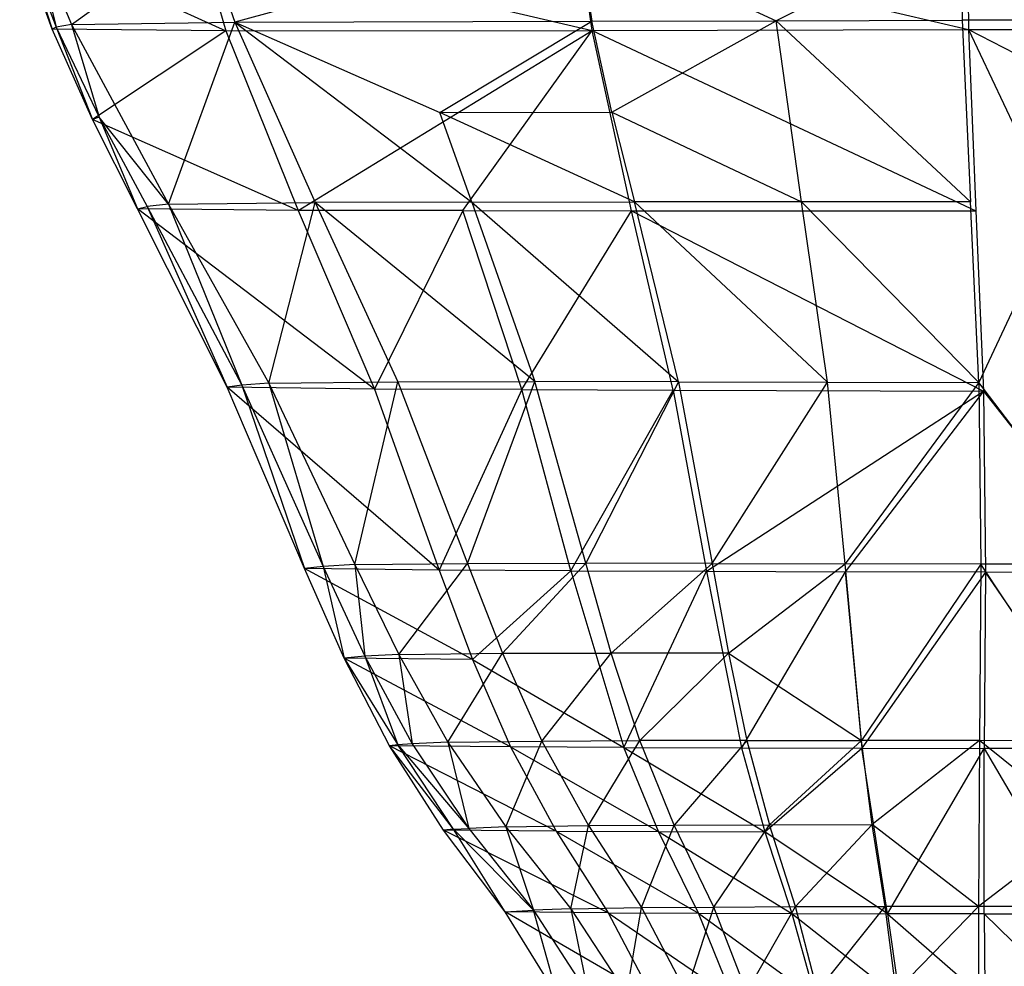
# Model space of a CAD drawing. Extents: x 3 to 49, y 3 to 103.
# Tile 99 of 101: x 24.48 to 26.08, y 98.4 to 99.94. Entities that reach past the tile are written whole.
import ezdxf

# ---------------------------------------------------------------- set-up
doc = ezdxf.new("R2010")
doc.units = 0
doc.header["$LTSCALE"] = 2.54
doc.layers.get('0').update_dxf_attribs({"linetype": 'CONTINUOUS'})

# ---------------------------------------------------------------- blocks, each defined once
blk = doc.blocks.new('HOTEL-MOOD-11782-11790_STL')
at = {"color": 0}
for p, q in [((24.4813, 100.0767, 0.8183), (24.5314, 99.9241, 1.1139)), ((24.4813, 100.0767, 0.8183), (24.5314, 99.9241, 1.1139)), ((24.4813, 100.0767, 0.8183), (24.5379, 99.9275, 0.8143)), ((24.4813, 100.0767, 0.8183), (24.5379, 99.9275, 0.8143)), ((24.5002, 100.0815, 0.4348), (24.5379, 99.9275, 0.8143)), ((24.5002, 100.0815, 0.4348), (24.5379, 99.9275, 0.8143)), ((24.5002, 100.0815, 0.4348), (24.5628, 99.932, 0.4475)), ((24.5002, 100.0815, 0.4348), (24.5628, 99.932, 0.4475)), ((24.5628, 99.932, 0.4475), (24.7765, 100.0853, 0.1614)), ((24.5628, 99.932, 0.4475), (24.7765, 100.0853, 0.1614)), ((24.7765, 100.0853, 0.1614), (24.8276, 99.9356, 0.1843)), ((24.7765, 100.0853, 0.1614), (24.8276, 99.9356, 0.1843)), ((25.3823, 100.0872, 0.1237), (24.8276, 99.9356, 0.1843)), ((25.3823, 100.0872, 0.1237), (24.8276, 99.9356, 0.1843)), ((25.3823, 100.0872, 0.1237), (25.4071, 99.9372, 0.1367)), ((25.3823, 100.0872, 0.1237), (25.4071, 99.9372, 0.1367)), ((25.3823, 100.0872, 0.1237), (25.7061, 99.938, 0.1225)), ((25.3823, 100.0872, 0.1237), (25.7061, 99.938, 0.1225)), ((26.0059, 100.0891, 0.1057), (25.7061, 99.938, 0.1225)), ((26.0059, 100.0891, 0.1057), (25.7061, 99.938, 0.1225)), ((26.0059, 100.0891, 0.1057), (26.0078, 99.9387, 0.1155)), ((26.0059, 100.0891, 0.1057), (26.0078, 99.9387, 0.1155)), ((24.5314, 99.9241, 1.1139), (24.4787, 100.0733, 1.1246)), ((24.4787, 100.0733, 1.1246), (24.8134, 99.9216, 1.3576)), ((24.4787, 100.0733, 1.1246), (24.8134, 99.9216, 1.3576)), ((24.5314, 99.9241, 1.1139), (24.4787, 100.0733, 1.1246)), ((24.7696, 100.0708, 1.3815), (25.4077, 99.9223, 1.3732)), ((24.7696, 100.0708, 1.3815), (25.4077, 99.9223, 1.3732)), ((24.7696, 100.0708, 1.3815), (24.8134, 99.9216, 1.3576)), ((24.7696, 100.0708, 1.3815), (24.8134, 99.9216, 1.3576)), ((25.4077, 99.9223, 1.3732), (25.3863, 100.072, 1.3912)), ((25.3863, 100.072, 1.3912), (26.0178, 99.9235, 1.3747)), ((25.3863, 100.072, 1.3912), (26.0178, 99.9235, 1.3747)), ((25.4077, 99.9223, 1.3732), (25.3863, 100.072, 1.3912)), ((26.017, 100.0736, 1.3902), (26.0178, 99.9235, 1.3747)), ((26.017, 100.0736, 1.3902), (26.0178, 99.9235, 1.3747)), ((24.5628, 99.932, 0.4475), (24.8276, 99.9356, 0.1843)), ((24.5628, 99.932, 0.4475), (24.8276, 99.9356, 0.1843)), ((24.7202, 99.6404, 0.4727), (24.8276, 99.9356, 0.1843)), ((24.7202, 99.6404, 0.4727), (24.8276, 99.9356, 0.1843)), ((24.8276, 99.9356, 0.1843), (25.4071, 99.9372, 0.1367)), ((24.8276, 99.9356, 0.1843), (25.4071, 99.9372, 0.1367)), ((24.8276, 99.9356, 0.1843), (24.9579, 99.6432, 0.2298)), ((24.8276, 99.9356, 0.1843), (24.9579, 99.6432, 0.2298)), ((24.8276, 99.9356, 0.1843), (25.2125, 99.6435, 0.1923)), ((24.8276, 99.9356, 0.1843), (25.2125, 99.6435, 0.1923)), ((24.8276, 99.9356, 0.1843), (25.1605, 99.7892, 0.1751)), ((24.8276, 99.9356, 0.1843), (25.1605, 99.7892, 0.1751)), ((25.1605, 99.7892, 0.1751), (25.4071, 99.9372, 0.1367)), ((25.1605, 99.7892, 0.1751), (25.4071, 99.9372, 0.1367)), ((25.4071, 99.9372, 0.1367), (25.7061, 99.938, 0.1225)), ((25.4071, 99.9372, 0.1367), (25.7061, 99.938, 0.1225)), ((25.4396, 99.7898, 0.1498), (25.4071, 99.9372, 0.1367)), ((25.4396, 99.7898, 0.1498), (25.4071, 99.9372, 0.1367)), ((25.4396, 99.7898, 0.1498), (25.7061, 99.938, 0.1225)), ((25.4396, 99.7898, 0.1498), (25.7061, 99.938, 0.1225)), ((25.7061, 99.938, 0.1225), (26.0078, 99.9387, 0.1155)), ((25.7061, 99.938, 0.1225), (26.0078, 99.9387, 0.1155)), ((26.0212, 99.6438, 0.1352), (25.7061, 99.938, 0.1225)), ((25.7471, 99.6439, 0.1436), (25.7061, 99.938, 0.1225)), ((26.0212, 99.6438, 0.1352), (25.7061, 99.938, 0.1225)), ((25.7471, 99.6439, 0.1436), (25.7061, 99.938, 0.1225)), ((26.3096, 99.9393, 0.1151), (26.0078, 99.9387, 0.1155)), ((26.3096, 99.9393, 0.1151), (26.0078, 99.9387, 0.1155)), ((26.0078, 99.9387, 0.1155), (26.0212, 99.6438, 0.1352)), ((26.0078, 99.9387, 0.1155), (26.0212, 99.6438, 0.1352)), ((26.3096, 99.9393, 0.1151), (26.0348, 99.3508, 0.1547)), ((26.3096, 99.9393, 0.1151), (26.0348, 99.3508, 0.1547)), ((24.5379, 99.9275, 0.8143), (24.5314, 99.9241, 1.1139)), ((24.5379, 99.9275, 0.8143), (24.5314, 99.9241, 1.1139)), ((24.597, 99.7777, 1.1031), (24.5314, 99.9241, 1.1139)), ((24.8134, 99.9216, 1.3576), (24.5314, 99.9241, 1.1139)), ((24.597, 99.7777, 1.1031), (24.5314, 99.9241, 1.1139)), ((24.8134, 99.9216, 1.3576), (24.5314, 99.9241, 1.1139)), ((24.5628, 99.932, 0.4475), (24.5379, 99.9275, 0.8143)), ((24.5628, 99.932, 0.4475), (24.5379, 99.9275, 0.8143)), ((24.5379, 99.9275, 0.8143), (24.597, 99.7777, 1.1031)), ((24.5379, 99.9275, 0.8143), (24.597, 99.7777, 1.1031)), ((24.5379, 99.9275, 0.8143), (24.6079, 99.7812, 0.8102)), ((24.5379, 99.9275, 0.8143), (24.6079, 99.7812, 0.8102)), ((24.5628, 99.932, 0.4475), (24.6079, 99.7812, 0.8102)), ((24.5628, 99.932, 0.4475), (24.6079, 99.7812, 0.8102)), ((24.5628, 99.932, 0.4475), (24.7202, 99.6404, 0.4727)), ((24.5628, 99.932, 0.4475), (24.7202, 99.6404, 0.4727)), ((24.8134, 99.9216, 1.3576), (24.597, 99.7777, 1.1031)), ((24.8134, 99.9216, 1.3576), (24.597, 99.7777, 1.1031)), ((24.8134, 99.9216, 1.3576), (25.4077, 99.9223, 1.3732)), ((24.8134, 99.9216, 1.3576), (25.4077, 99.9223, 1.3732)), ((24.8134, 99.9216, 1.3576), (24.9305, 99.6302, 1.3096)), ((24.8134, 99.9216, 1.3576), (24.9305, 99.6302, 1.3096)), ((24.9305, 99.6302, 1.3096), (25.4077, 99.9223, 1.3732)), ((24.9305, 99.6302, 1.3096), (25.4077, 99.9223, 1.3732)), ((25.1977, 99.6299, 1.326), (25.4077, 99.9223, 1.3732)), ((25.1977, 99.6299, 1.326), (25.4077, 99.9223, 1.3732)), ((25.4077, 99.9223, 1.3732), (26.0178, 99.9235, 1.3747)), ((25.4077, 99.9223, 1.3732), (26.0178, 99.9235, 1.3747)), ((25.4713, 99.6296, 1.3372), (25.4077, 99.9223, 1.3732)), ((25.4077, 99.9223, 1.3732), (26.0297, 99.6293, 1.3436)), ((25.4077, 99.9223, 1.3732), (26.0297, 99.6293, 1.3436)), ((25.4713, 99.6296, 1.3372), (25.4077, 99.9223, 1.3732)), ((26.0178, 99.9235, 1.3747), (26.6289, 99.9248, 1.362)), ((26.0178, 99.9235, 1.3747), (26.6289, 99.9248, 1.362)), ((26.0178, 99.9235, 1.3747), (26.5891, 99.6292, 1.3288)), ((26.0178, 99.9235, 1.3747), (26.2957, 99.3363, 1.3078)), ((26.0178, 99.9235, 1.3747), (26.0297, 99.6293, 1.3436)), ((26.0178, 99.9235, 1.3747), (26.5891, 99.6292, 1.3288)), ((26.0178, 99.9235, 1.3747), (26.2957, 99.3363, 1.3078)), ((26.0178, 99.9235, 1.3747), (26.0297, 99.6293, 1.3436)), ((25.1605, 99.7892, 0.1751), (25.4396, 99.7898, 0.1498)), ((25.1605, 99.7892, 0.1751), (25.4396, 99.7898, 0.1498)), ((25.4763, 99.6438, 0.1627), (25.1605, 99.7892, 0.1751)), ((25.2125, 99.6435, 0.1923), (25.1605, 99.7892, 0.1751)), ((25.4763, 99.6438, 0.1627), (25.1605, 99.7892, 0.1751)), ((25.2125, 99.6435, 0.1923), (25.1605, 99.7892, 0.1751)), ((25.4396, 99.7898, 0.1498), (25.4763, 99.6438, 0.1627)), ((25.4396, 99.7898, 0.1498), (25.4763, 99.6438, 0.1627)), ((25.4396, 99.7898, 0.1498), (25.7471, 99.6439, 0.1436)), ((25.4396, 99.7898, 0.1498), (25.7471, 99.6439, 0.1436)), ((24.6079, 99.7812, 0.8102), (24.597, 99.7777, 1.1031)), ((24.6079, 99.7812, 0.8102), (24.597, 99.7777, 1.1031)), ((24.6699, 99.6329, 1.0921), (24.597, 99.7777, 1.1031)), ((24.9305, 99.6302, 1.3096), (24.597, 99.7777, 1.1031)), ((24.6699, 99.6329, 1.0921), (24.597, 99.7777, 1.1031)), ((24.9305, 99.6302, 1.3096), (24.597, 99.7777, 1.1031)), ((24.6079, 99.7812, 0.8102), (24.6699, 99.6329, 1.0921)), ((24.7202, 99.6404, 0.4727), (24.6079, 99.7812, 0.8102)), ((24.6079, 99.7812, 0.8102), (24.6699, 99.6329, 1.0921)), ((24.6079, 99.7812, 0.8102), (24.6853, 99.6364, 0.806)), ((24.6079, 99.7812, 0.8102), (24.6853, 99.6364, 0.806)), ((24.7202, 99.6404, 0.4727), (24.6079, 99.7812, 0.8102)), ((24.6699, 99.6329, 1.0921), (24.6853, 99.6364, 0.806)), ((24.6699, 99.6329, 1.0921), (24.6853, 99.6364, 0.806)), ((24.8155, 99.343, 1.0704), (24.6699, 99.6329, 1.0921)), ((25.0541, 99.3401, 1.2616), (24.6699, 99.6329, 1.0921)), ((24.8155, 99.343, 1.0704), (24.6699, 99.6329, 1.0921)), ((25.0541, 99.3401, 1.2616), (24.6699, 99.6329, 1.0921)), ((24.9305, 99.6302, 1.3096), (24.6699, 99.6329, 1.0921)), ((24.9305, 99.6302, 1.3096), (24.6699, 99.6329, 1.0921)), ((24.7202, 99.6404, 0.4727), (24.6853, 99.6364, 0.806)), ((24.7202, 99.6404, 0.4727), (24.6853, 99.6364, 0.806)), ((24.6853, 99.6364, 0.806), (24.8155, 99.343, 1.0704)), ((24.6853, 99.6364, 0.806), (24.8155, 99.343, 1.0704)), ((24.6853, 99.6364, 0.806), (24.8391, 99.3465, 0.7976)), ((24.6853, 99.6364, 0.806), (24.8391, 99.3465, 0.7976)), ((24.7202, 99.6404, 0.4727), (24.9579, 99.6432, 0.2298)), ((24.7202, 99.6404, 0.4727), (24.9579, 99.6432, 0.2298)), ((24.7202, 99.6404, 0.4727), (24.8391, 99.3465, 0.7976)), ((24.7202, 99.6404, 0.4727), (24.8391, 99.3465, 0.7976)), ((24.7202, 99.6404, 0.4727), (24.8827, 99.3499, 0.4978)), ((24.7202, 99.6404, 0.4727), (24.8827, 99.3499, 0.4978)), ((24.8827, 99.3499, 0.4978), (24.9579, 99.6432, 0.2298)), ((24.8827, 99.3499, 0.4978), (24.9579, 99.6432, 0.2298)), ((25.1977, 99.6299, 1.326), (24.9305, 99.6302, 1.3096)), ((24.9305, 99.6302, 1.3096), (25.0541, 99.3401, 1.2616)), ((25.1977, 99.6299, 1.326), (24.9305, 99.6302, 1.3096)), ((24.9305, 99.6302, 1.3096), (25.0541, 99.3401, 1.2616)), ((25.2125, 99.6435, 0.1923), (24.9579, 99.6432, 0.2298)), ((25.2125, 99.6435, 0.1923), (24.9579, 99.6432, 0.2298)), ((24.9579, 99.6432, 0.2298), (25.0922, 99.3521, 0.2753)), ((25.3145, 99.3522, 0.2266), (24.9579, 99.6432, 0.2298)), ((24.9579, 99.6432, 0.2298), (25.0922, 99.3521, 0.2753)), ((25.3145, 99.3522, 0.2266), (24.9579, 99.6432, 0.2298)), ((25.1977, 99.6299, 1.326), (25.0541, 99.3401, 1.2616)), ((25.1977, 99.6299, 1.326), (25.0541, 99.3401, 1.2616)), ((25.2933, 99.3393, 1.2848), (25.1977, 99.6299, 1.326)), ((25.1977, 99.6299, 1.326), (25.4713, 99.6296, 1.3372)), ((25.1977, 99.6299, 1.326), (25.4713, 99.6296, 1.3372)), ((25.2933, 99.3393, 1.2848), (25.1977, 99.6299, 1.326)), ((25.2125, 99.6435, 0.1923), (25.4763, 99.6438, 0.1627)), ((25.2125, 99.6435, 0.1923), (25.4763, 99.6438, 0.1627)), ((25.2125, 99.6435, 0.1923), (25.3145, 99.3522, 0.2266)), ((25.2125, 99.6435, 0.1923), (25.3145, 99.3522, 0.2266)), ((25.2125, 99.6435, 0.1923), (25.5477, 99.3519, 0.1886)), ((25.2125, 99.6435, 0.1923), (25.5477, 99.3519, 0.1886)), ((25.2933, 99.3393, 1.2848), (25.4713, 99.6296, 1.3372)), ((25.2933, 99.3393, 1.2848), (25.4713, 99.6296, 1.3372)), ((25.5391, 99.3385, 1.3012), (25.4713, 99.6296, 1.3372)), ((25.4713, 99.6296, 1.3372), (26.0297, 99.6293, 1.3436)), ((25.4713, 99.6296, 1.3372), (26.0297, 99.6293, 1.3436)), ((25.4713, 99.6296, 1.3372), (26.0425, 99.3369, 1.3127)), ((25.4713, 99.6296, 1.3372), (26.0425, 99.3369, 1.3127)), ((25.5391, 99.3385, 1.3012), (25.4713, 99.6296, 1.3372)), ((25.7471, 99.6439, 0.1436), (25.4763, 99.6438, 0.1627)), ((25.7471, 99.6439, 0.1436), (25.4763, 99.6438, 0.1627)), ((25.5477, 99.3519, 0.1886), (25.4763, 99.6438, 0.1627)), ((25.4763, 99.6438, 0.1627), (25.7892, 99.3515, 0.1645)), ((25.5477, 99.3519, 0.1886), (25.4763, 99.6438, 0.1627)), ((25.4763, 99.6438, 0.1627), (25.7892, 99.3515, 0.1645)), ((26.0212, 99.6438, 0.1352), (25.7471, 99.6439, 0.1436)), ((26.0348, 99.3508, 0.1547), (25.7471, 99.6439, 0.1436)), ((26.0212, 99.6438, 0.1352), (25.7471, 99.6439, 0.1436)), ((26.0348, 99.3508, 0.1547), (25.7471, 99.6439, 0.1436)), ((25.7892, 99.3515, 0.1645), (25.7471, 99.6439, 0.1436)), ((25.7892, 99.3515, 0.1645), (25.7471, 99.6439, 0.1436)), ((26.0348, 99.3508, 0.1547), (26.0212, 99.6438, 0.1352)), ((26.0348, 99.3508, 0.1547), (26.0212, 99.6438, 0.1352)), ((26.0297, 99.6293, 1.3436), (26.0425, 99.3369, 1.3127)), ((26.0297, 99.6293, 1.3436), (26.0425, 99.3369, 1.3127)), ((24.8391, 99.3465, 0.7976), (24.8155, 99.343, 1.0704)), ((24.8391, 99.3465, 0.7976), (24.8155, 99.343, 1.0704)), ((24.9407, 99.0489, 1.0489), (24.8155, 99.343, 1.0704)), ((25.1595, 99.0463, 1.214), (24.8155, 99.343, 1.0704)), ((24.9407, 99.0489, 1.0489), (24.8155, 99.343, 1.0704)), ((25.1595, 99.0463, 1.214), (24.8155, 99.343, 1.0704)), ((25.0541, 99.3401, 1.2616), (24.8155, 99.343, 1.0704)), ((25.0541, 99.3401, 1.2616), (24.8155, 99.343, 1.0704)), ((24.8827, 99.3499, 0.4978), (24.8391, 99.3465, 0.7976)), ((24.8827, 99.3499, 0.4978), (24.8391, 99.3465, 0.7976)), ((24.8391, 99.3465, 0.7976), (24.9407, 99.0489, 1.0489)), ((24.8391, 99.3465, 0.7976), (24.9407, 99.0489, 1.0489)), ((24.8391, 99.3465, 0.7976), (24.9708, 99.0522, 0.7895)), ((24.8391, 99.3465, 0.7976), (24.9708, 99.0522, 0.7895)), ((24.8827, 99.3499, 0.4978), (25.0922, 99.3521, 0.2753)), ((24.8827, 99.3499, 0.4978), (25.0922, 99.3521, 0.2753)), ((24.8827, 99.3499, 0.4978), (24.9708, 99.0522, 0.7895)), ((24.8827, 99.3499, 0.4978), (24.9708, 99.0522, 0.7895)), ((24.8827, 99.3499, 0.4978), (25.0226, 99.0553, 0.523)), ((24.8827, 99.3499, 0.4978), (25.0226, 99.0553, 0.523)), ((25.0226, 99.0553, 0.523), (25.0922, 99.3521, 0.2753)), ((25.0226, 99.0553, 0.523), (25.0922, 99.3521, 0.2753)), ((25.0922, 99.3521, 0.2753), (25.3145, 99.3522, 0.2266)), ((25.0922, 99.3521, 0.2753), (25.3145, 99.3522, 0.2266)), ((25.0922, 99.3521, 0.2753), (25.2051, 99.0572, 0.3207)), ((25.0922, 99.3521, 0.2753), (25.2051, 99.0572, 0.3207)), ((25.2051, 99.0572, 0.3207), (25.3145, 99.3522, 0.2266)), ((25.2051, 99.0572, 0.3207), (25.3145, 99.3522, 0.2266)), ((25.5477, 99.3519, 0.1886), (25.3145, 99.3522, 0.2266)), ((25.5477, 99.3519, 0.1886), (25.3145, 99.3522, 0.2266)), ((25.3972, 99.0574, 0.2609), (25.3145, 99.3522, 0.2266)), ((25.3972, 99.0574, 0.2609), (25.3145, 99.3522, 0.2266)), ((25.5477, 99.3519, 0.1886), (25.3972, 99.0574, 0.2609)), ((25.5477, 99.3519, 0.1886), (25.3972, 99.0574, 0.2609)), ((25.5477, 99.3519, 0.1886), (25.6024, 99.0573, 0.2144)), ((25.5477, 99.3519, 0.1886), (25.6024, 99.0573, 0.2144)), ((25.5477, 99.3519, 0.1886), (25.7892, 99.3515, 0.1645)), ((25.5477, 99.3519, 0.1886), (25.7892, 99.3515, 0.1645)), ((25.6024, 99.0573, 0.2144), (25.7892, 99.3515, 0.1645)), ((25.6024, 99.0573, 0.2144), (25.7892, 99.3515, 0.1645)), ((25.7892, 99.3515, 0.1645), (26.0348, 99.3508, 0.1547)), ((25.8178, 99.0568, 0.1853), (25.7892, 99.3515, 0.1645)), ((25.8178, 99.0568, 0.1853), (25.7892, 99.3515, 0.1645)), ((25.7892, 99.3515, 0.1645), (26.0348, 99.3508, 0.1547)), ((26.0348, 99.3508, 0.1547), (25.8178, 99.0568, 0.1853)), ((26.0348, 99.3508, 0.1547), (25.8178, 99.0568, 0.1853)), ((26.0348, 99.3508, 0.1547), (26.0382, 99.0562, 0.1741)), ((26.2587, 99.0553, 0.1795), (26.0348, 99.3508, 0.1547)), ((26.2587, 99.0553, 0.1795), (26.0348, 99.3508, 0.1547)), ((26.0348, 99.3508, 0.1547), (26.0382, 99.0562, 0.1741)), ((25.2933, 99.3393, 1.2848), (25.0541, 99.3401, 1.2616)), ((25.0541, 99.3401, 1.2616), (25.1595, 99.0463, 1.214)), ((25.2933, 99.3393, 1.2848), (25.0541, 99.3401, 1.2616)), ((25.0541, 99.3401, 1.2616), (25.1595, 99.0463, 1.214)), ((25.2933, 99.3393, 1.2848), (25.1595, 99.0463, 1.214)), ((25.2933, 99.3393, 1.2848), (25.1595, 99.0463, 1.214)), ((25.3726, 99.0454, 1.2441), (25.2933, 99.3393, 1.2848)), ((25.2933, 99.3393, 1.2848), (25.5391, 99.3385, 1.3012)), ((25.2933, 99.3393, 1.2848), (25.5391, 99.3385, 1.3012)), ((25.3726, 99.0454, 1.2441), (25.2933, 99.3393, 1.2848)), ((25.3726, 99.0454, 1.2441), (25.5391, 99.3385, 1.3012)), ((25.3726, 99.0454, 1.2441), (25.5391, 99.3385, 1.3012)), ((25.5391, 99.3385, 1.3012), (26.0425, 99.3369, 1.3127)), ((25.5391, 99.3385, 1.3012), (26.0425, 99.3369, 1.3127)), ((25.5391, 99.3385, 1.3012), (25.5928, 99.0445, 1.2656)), ((25.5391, 99.3385, 1.3012), (25.5928, 99.0445, 1.2656)), ((25.5928, 99.0445, 1.2656), (26.0425, 99.3369, 1.3127)), ((25.5928, 99.0445, 1.2656), (26.0425, 99.3369, 1.3127)), ((26.0425, 99.3369, 1.3127), (25.8178, 99.0437, 1.2783)), ((26.0425, 99.3369, 1.3127), (25.8178, 99.0437, 1.2783)), ((26.0425, 99.3369, 1.3127), (26.2734, 99.0422, 1.2771)), ((26.0425, 99.3369, 1.3127), (26.2734, 99.0422, 1.2771)), ((26.0425, 99.3369, 1.3127), (26.0454, 99.0429, 1.2822)), ((26.0425, 99.3369, 1.3127), (26.0454, 99.0429, 1.2822)), ((25.0226, 99.0553, 0.523), (24.9708, 99.0522, 0.7895)), ((25.0226, 99.0553, 0.523), (24.9708, 99.0522, 0.7895)), ((25.0226, 99.0553, 0.523), (25.2051, 99.0572, 0.3207)), ((25.0226, 99.0553, 0.523), (25.2051, 99.0572, 0.3207)), ((25.0226, 99.0553, 0.523), (25.0384, 98.9066, 0.7854)), ((25.0226, 99.0553, 0.523), (25.0384, 98.9066, 0.7854)), ((25.0226, 99.0553, 0.523), (25.0936, 98.9095, 0.5355)), ((25.0226, 99.0553, 0.523), (25.0936, 98.9095, 0.5355)), ((25.0936, 98.9095, 0.5355), (25.2051, 99.0572, 0.3207)), ((25.0936, 98.9095, 0.5355), (25.2051, 99.0572, 0.3207)), ((25.2051, 99.0572, 0.3207), (25.3972, 99.0574, 0.2609)), ((25.2051, 99.0572, 0.3207), (25.3972, 99.0574, 0.2609)), ((25.2051, 99.0572, 0.3207), (25.2619, 98.9114, 0.3433)), ((25.2051, 99.0572, 0.3207), (25.2619, 98.9114, 0.3433)), ((25.2619, 98.9114, 0.3433), (25.3972, 99.0574, 0.2609)), ((25.2619, 98.9114, 0.3433), (25.3972, 99.0574, 0.2609)), ((25.6024, 99.0573, 0.2144), (25.3972, 99.0574, 0.2609)), ((25.6024, 99.0573, 0.2144), (25.3972, 99.0574, 0.2609)), ((25.4381, 98.9117, 0.2779), (25.3972, 99.0574, 0.2609)), ((25.4381, 98.9117, 0.2779), (25.3972, 99.0574, 0.2609)), ((25.6024, 99.0573, 0.2144), (25.4381, 98.9117, 0.2779)), ((25.6024, 99.0573, 0.2144), (25.4381, 98.9117, 0.2779)), ((25.6024, 99.0573, 0.2144), (25.6287, 98.9118, 0.2271)), ((25.6024, 99.0573, 0.2144), (25.6287, 98.9118, 0.2271)), ((25.6024, 99.0573, 0.2144), (25.8178, 99.0568, 0.1853)), ((25.6024, 99.0573, 0.2144), (25.8178, 99.0568, 0.1853)), ((25.6287, 98.9118, 0.2271), (25.8178, 99.0568, 0.1853)), ((25.6287, 98.9118, 0.2271), (25.8178, 99.0568, 0.1853)), ((26.0382, 99.0562, 0.1741), (25.8178, 99.0568, 0.1853)), ((26.0382, 99.0562, 0.1741), (25.8178, 99.0568, 0.1853)), ((25.8442, 98.7699, 0.2055), (25.8178, 99.0568, 0.1853)), ((25.8442, 98.7699, 0.2055), (25.8178, 99.0568, 0.1853)), ((26.0382, 99.0562, 0.1741), (25.8442, 98.7699, 0.2055)), ((26.0382, 99.0562, 0.1741), (25.8442, 98.7699, 0.2055)), ((26.0382, 99.0562, 0.1741), (26.0356, 98.7696, 0.193)), ((26.0382, 99.0562, 0.1741), (26.0356, 98.7696, 0.193)), ((26.2587, 99.0553, 0.1795), (26.0382, 99.0562, 0.1741)), ((26.2587, 99.0553, 0.1795), (26.0382, 99.0562, 0.1741)), ((26.2273, 98.769, 0.2004), (26.0382, 99.0562, 0.1741)), ((26.2273, 98.769, 0.2004), (26.0382, 99.0562, 0.1741)), ((24.9708, 99.0522, 0.7895), (24.9407, 99.0489, 1.0489)), ((24.9708, 99.0522, 0.7895), (24.9407, 99.0489, 1.0489)), ((25.0051, 98.9034, 1.0383), (24.9407, 99.0489, 1.0489)), ((25.2135, 98.9011, 1.1904), (24.9407, 99.0489, 1.0489)), ((25.0051, 98.9034, 1.0383), (24.9407, 99.0489, 1.0489)), ((25.2135, 98.9011, 1.1904), (24.9407, 99.0489, 1.0489)), ((25.1595, 99.0463, 1.214), (24.9407, 99.0489, 1.0489)), ((25.1595, 99.0463, 1.214), (24.9407, 99.0489, 1.0489)), ((24.9708, 99.0522, 0.7895), (25.0051, 98.9034, 1.0383)), ((24.9708, 99.0522, 0.7895), (25.0051, 98.9034, 1.0383)), ((24.9708, 99.0522, 0.7895), (25.0384, 98.9066, 0.7854)), ((24.9708, 99.0522, 0.7895), (25.0384, 98.9066, 0.7854)), ((25.3726, 99.0454, 1.2441), (25.1595, 99.0463, 1.214)), ((25.1595, 99.0463, 1.214), (25.2135, 98.9011, 1.1904)), ((25.3726, 99.0454, 1.2441), (25.1595, 99.0463, 1.214)), ((25.1595, 99.0463, 1.214), (25.2135, 98.9011, 1.1904)), ((25.2135, 98.9011, 1.1904), (25.3726, 99.0454, 1.2441)), ((25.2135, 98.9011, 1.1904), (25.3726, 99.0454, 1.2441)), ((25.3726, 99.0454, 1.2441), (25.5928, 99.0445, 1.2656)), ((25.3726, 99.0454, 1.2441), (25.5928, 99.0445, 1.2656)), ((25.3726, 99.0454, 1.2441), (25.4591, 98.7586, 1.2041)), ((25.3726, 99.0454, 1.2441), (25.4591, 98.7586, 1.2041)), ((25.4591, 98.7586, 1.2041), (25.5928, 99.0445, 1.2656)), ((25.4591, 98.7586, 1.2041), (25.5928, 99.0445, 1.2656)), ((25.5928, 99.0445, 1.2656), (25.8178, 99.0437, 1.2783)), ((25.5928, 99.0445, 1.2656), (25.8178, 99.0437, 1.2783)), ((25.5928, 99.0445, 1.2656), (25.6498, 98.7579, 1.2308)), ((25.5928, 99.0445, 1.2656), (25.6498, 98.7579, 1.2308)), ((25.8178, 99.0437, 1.2783), (25.6498, 98.7579, 1.2308)), ((25.8178, 99.0437, 1.2783), (25.6498, 98.7579, 1.2308)), ((26.0454, 99.0429, 1.2822), (25.8178, 99.0437, 1.2783)), ((25.8178, 99.0437, 1.2783), (25.8452, 98.7573, 1.247)), ((25.8178, 99.0437, 1.2783), (25.8452, 98.7573, 1.247)), ((26.0454, 99.0429, 1.2822), (25.8178, 99.0437, 1.2783)), ((26.0454, 99.0429, 1.2822), (25.8452, 98.7573, 1.247)), ((26.0454, 99.0429, 1.2822), (25.8452, 98.7573, 1.247)), ((26.0454, 99.0429, 1.2822), (26.0432, 98.7568, 1.2526)), ((26.0454, 99.0429, 1.2822), (26.0432, 98.7568, 1.2526)), ((26.2414, 98.7565, 1.2474), (26.0454, 99.0429, 1.2822)), ((26.2734, 99.0422, 1.2771), (26.0454, 99.0429, 1.2822)), ((26.2414, 98.7565, 1.2474), (26.0454, 99.0429, 1.2822)), ((26.2734, 99.0422, 1.2771), (26.0454, 99.0429, 1.2822)), ((25.0936, 98.9095, 0.5355), (25.2619, 98.9114, 0.3433)), ((25.0936, 98.9095, 0.5355), (25.2619, 98.9114, 0.3433)), ((25.1732, 98.7671, 0.5478), (25.2619, 98.9114, 0.3433)), ((25.1732, 98.7671, 0.5478), (25.2619, 98.9114, 0.3433)), ((25.2619, 98.9114, 0.3433), (25.4381, 98.9117, 0.2779)), ((25.2619, 98.9114, 0.3433), (25.4381, 98.9117, 0.2779)), ((25.2619, 98.9114, 0.3433), (25.3258, 98.769, 0.3657)), ((25.2619, 98.9114, 0.3433), (25.3258, 98.769, 0.3657)), ((25.3258, 98.769, 0.3657), (25.4381, 98.9117, 0.2779)), ((25.3258, 98.769, 0.3657), (25.4381, 98.9117, 0.2779)), ((25.6287, 98.9118, 0.2271), (25.4381, 98.9117, 0.2779)), ((25.6287, 98.9118, 0.2271), (25.4381, 98.9117, 0.2779)), ((25.4846, 98.7696, 0.2946), (25.4381, 98.9117, 0.2779)), ((25.4846, 98.7696, 0.2946), (25.4381, 98.9117, 0.2779)), ((25.6287, 98.9118, 0.2271), (25.4846, 98.7696, 0.2946)), ((25.6287, 98.9118, 0.2271), (25.4846, 98.7696, 0.2946)), ((25.6287, 98.9118, 0.2271), (25.6585, 98.7699, 0.2396)), ((25.6287, 98.9118, 0.2271), (25.6585, 98.7699, 0.2396)), ((25.6287, 98.9118, 0.2271), (25.8442, 98.7699, 0.2055)), ((25.6287, 98.9118, 0.2271), (25.8442, 98.7699, 0.2055)), ((25.0384, 98.9066, 0.7854), (25.0051, 98.9034, 1.0383)), ((25.0384, 98.9066, 0.7854), (25.0051, 98.9034, 1.0383)), ((25.0051, 98.9034, 1.0383), (25.0921, 98.7629, 0.9044)), ((25.0784, 98.7613, 1.0277), (25.0051, 98.9034, 1.0383)), ((25.0051, 98.9034, 1.0383), (25.0921, 98.7629, 0.9044)), ((25.275, 98.7593, 1.1669), (25.0051, 98.9034, 1.0383)), ((25.0784, 98.7613, 1.0277), (25.0051, 98.9034, 1.0383)), ((25.275, 98.7593, 1.1669), (25.0051, 98.9034, 1.0383)), ((25.2135, 98.9011, 1.1904), (25.0051, 98.9034, 1.0383)), ((25.2135, 98.9011, 1.1904), (25.0051, 98.9034, 1.0383)), ((25.0936, 98.9095, 0.5355), (25.0384, 98.9066, 0.7854)), ((25.0936, 98.9095, 0.5355), (25.0384, 98.9066, 0.7854)), ((25.0384, 98.9066, 0.7854), (25.0921, 98.7629, 0.9044)), ((25.0384, 98.9066, 0.7854), (25.0921, 98.7629, 0.9044)), ((25.0384, 98.9066, 0.7854), (25.1153, 98.7644, 0.7813)), ((25.0384, 98.9066, 0.7854), (25.1153, 98.7644, 0.7813)), ((25.0936, 98.9095, 0.5355), (25.1153, 98.7644, 0.7813)), ((25.0936, 98.9095, 0.5355), (25.1153, 98.7644, 0.7813)), ((25.0936, 98.9095, 0.5355), (25.1732, 98.7671, 0.5478)), ((25.0936, 98.9095, 0.5355), (25.1732, 98.7671, 0.5478)), ((25.2135, 98.9011, 1.1904), (25.4591, 98.7586, 1.2041)), ((25.2135, 98.9011, 1.1904), (25.4591, 98.7586, 1.2041)), ((25.2135, 98.9011, 1.1904), (25.275, 98.7593, 1.1669)), ((25.2135, 98.9011, 1.1904), (25.275, 98.7593, 1.1669)), ((25.1732, 98.7671, 0.5478), (25.1153, 98.7644, 0.7813)), ((25.1732, 98.7671, 0.5478), (25.1153, 98.7644, 0.7813)), ((25.1732, 98.7671, 0.5478), (25.3258, 98.769, 0.3657)), ((25.1732, 98.7671, 0.5478), (25.3258, 98.769, 0.3657)), ((25.1732, 98.7671, 0.5478), (25.2076, 98.6273, 0.7771)), ((25.1732, 98.7671, 0.5478), (25.2076, 98.6273, 0.7771)), ((25.1732, 98.7671, 0.5478), (25.2672, 98.6299, 0.56)), ((25.1732, 98.7671, 0.5478), (25.2672, 98.6299, 0.56)), ((25.2672, 98.6299, 0.56), (25.3258, 98.769, 0.3657)), ((25.2672, 98.6299, 0.56), (25.3258, 98.769, 0.3657)), ((25.3258, 98.769, 0.3657), (25.4846, 98.7696, 0.2946)), ((25.3258, 98.769, 0.3657), (25.4846, 98.7696, 0.2946)), ((25.3258, 98.769, 0.3657), (25.4017, 98.6318, 0.3878)), ((25.3258, 98.769, 0.3657), (25.4017, 98.6318, 0.3878)), ((25.4017, 98.6318, 0.3878), (25.4846, 98.7696, 0.2946)), ((25.4017, 98.6318, 0.3878), (25.4846, 98.7696, 0.2946)), ((25.6585, 98.7699, 0.2396), (25.4846, 98.7696, 0.2946)), ((25.6585, 98.7699, 0.2396), (25.4846, 98.7696, 0.2946)), ((25.5407, 98.6326, 0.3111), (25.4846, 98.7696, 0.2946)), ((25.5407, 98.6326, 0.3111), (25.4846, 98.7696, 0.2946)), ((25.6585, 98.7699, 0.2396), (25.5407, 98.6326, 0.3111)), ((25.6585, 98.7699, 0.2396), (25.5407, 98.6326, 0.3111)), ((25.6585, 98.7699, 0.2396), (25.6952, 98.6331, 0.2518)), ((25.6585, 98.7699, 0.2396), (25.6952, 98.6331, 0.2518)), ((25.6585, 98.7699, 0.2396), (25.8442, 98.7699, 0.2055)), ((25.6585, 98.7699, 0.2396), (25.8442, 98.7699, 0.2055)), ((25.6952, 98.6331, 0.2518), (25.8442, 98.7699, 0.2055)), ((25.6952, 98.6331, 0.2518), (25.8442, 98.7699, 0.2055)), ((26.0356, 98.7696, 0.193), (25.8442, 98.7699, 0.2055)), ((26.0356, 98.7696, 0.193), (25.8442, 98.7699, 0.2055)), ((25.8619, 98.6333, 0.2152), (25.8442, 98.7699, 0.2055)), ((25.8619, 98.6333, 0.2152), (25.8442, 98.7699, 0.2055)), ((26.0356, 98.7696, 0.193), (25.8619, 98.6333, 0.2152)), ((26.0356, 98.7696, 0.193), (25.8619, 98.6333, 0.2152)), ((26.0356, 98.7696, 0.193), (26.0342, 98.5007, 0.2108)), ((26.0356, 98.7696, 0.193), (26.0342, 98.5007, 0.2108)), ((26.2273, 98.769, 0.2004), (26.0356, 98.7696, 0.193)), ((26.2273, 98.769, 0.2004), (26.0356, 98.7696, 0.193)), ((26.2073, 98.6328, 0.2105), (26.0356, 98.7696, 0.193)), ((26.2073, 98.6328, 0.2105), (26.0356, 98.7696, 0.193)), ((25.0921, 98.7629, 0.9044), (25.0784, 98.7613, 1.0277)), ((25.0921, 98.7629, 0.9044), (25.0784, 98.7613, 1.0277)), ((25.1825, 98.6259, 0.8973), (25.0784, 98.7613, 1.0277)), ((25.1825, 98.6259, 0.8973), (25.0784, 98.7613, 1.0277)), ((25.1663, 98.6244, 1.0171), (25.0784, 98.7613, 1.0277)), ((25.349, 98.6227, 1.1436), (25.0784, 98.7613, 1.0277)), ((25.1663, 98.6244, 1.0171), (25.0784, 98.7613, 1.0277)), ((25.349, 98.6227, 1.1436), (25.0784, 98.7613, 1.0277)), ((25.275, 98.7593, 1.1669), (25.0784, 98.7613, 1.0277)), ((25.275, 98.7593, 1.1669), (25.0784, 98.7613, 1.0277)), ((25.1153, 98.7644, 0.7813), (25.0921, 98.7629, 0.9044)), ((25.1153, 98.7644, 0.7813), (25.0921, 98.7629, 0.9044)), ((25.1825, 98.6259, 0.8973), (25.0921, 98.7629, 0.9044)), ((25.0921, 98.7629, 0.9044), (25.2076, 98.6273, 0.7771)), ((25.1825, 98.6259, 0.8973), (25.0921, 98.7629, 0.9044)), ((25.0921, 98.7629, 0.9044), (25.2076, 98.6273, 0.7771)), ((25.1153, 98.7644, 0.7813), (25.2076, 98.6273, 0.7771)), ((25.1153, 98.7644, 0.7813), (25.2076, 98.6273, 0.7771)), ((25.4591, 98.7586, 1.2041), (25.275, 98.7593, 1.1669)), ((25.275, 98.7593, 1.1669), (25.5153, 98.622, 1.1843)), ((25.275, 98.7593, 1.1669), (25.5153, 98.622, 1.1843)), ((25.275, 98.7593, 1.1669), (25.349, 98.6227, 1.1436)), ((25.4591, 98.7586, 1.2041), (25.275, 98.7593, 1.1669)), ((25.275, 98.7593, 1.1669), (25.349, 98.6227, 1.1436)), ((25.5153, 98.622, 1.1843), (25.4591, 98.7586, 1.2041)), ((25.4591, 98.7586, 1.2041), (25.6498, 98.7579, 1.2308)), ((25.4591, 98.7586, 1.2041), (25.6498, 98.7579, 1.2308)), ((25.4591, 98.7586, 1.2041), (25.6876, 98.6215, 1.2138)), ((25.4591, 98.7586, 1.2041), (25.6876, 98.6215, 1.2138)), ((25.5153, 98.622, 1.1843), (25.4591, 98.7586, 1.2041)), ((25.6498, 98.7579, 1.2308), (25.8452, 98.7573, 1.247)), ((25.6498, 98.7579, 1.2308), (25.6876, 98.6215, 1.2138)), ((25.6498, 98.7579, 1.2308), (25.8452, 98.7573, 1.247)), ((25.6498, 98.7579, 1.2308), (25.6876, 98.6215, 1.2138)), ((25.6876, 98.6215, 1.2138), (25.8452, 98.7573, 1.247)), ((25.6876, 98.6215, 1.2138), (25.8452, 98.7573, 1.247)), ((25.8452, 98.7573, 1.247), (26.0432, 98.7568, 1.2526)), ((25.8865, 98.4887, 1.2171), (25.8452, 98.7573, 1.247)), ((25.8865, 98.4887, 1.2171), (25.8452, 98.7573, 1.247)), ((25.8452, 98.7573, 1.247), (26.0432, 98.7568, 1.2526)), ((25.8865, 98.4887, 1.2171), (26.0432, 98.7568, 1.2526)), ((25.8865, 98.4887, 1.2171), (26.0432, 98.7568, 1.2526)), ((26.2414, 98.7565, 1.2474), (26.0432, 98.7568, 1.2526)), ((26.0432, 98.7568, 1.2526), (26.2004, 98.4885, 1.2192)), ((26.2414, 98.7565, 1.2474), (26.0432, 98.7568, 1.2526)), ((26.0434, 98.4885, 1.2245), (26.0432, 98.7568, 1.2526)), ((26.0434, 98.4885, 1.2245), (26.0432, 98.7568, 1.2526)), ((26.0432, 98.7568, 1.2526), (26.2004, 98.4885, 1.2192)), ((25.1825, 98.6259, 0.8973), (25.1663, 98.6244, 1.0171)), ((25.1825, 98.6259, 0.8973), (25.1663, 98.6244, 1.0171)), ((25.2661, 98.4916, 1.0066), (25.1663, 98.6244, 1.0171)), ((25.4332, 98.4901, 1.1204), (25.1663, 98.6244, 1.0171)), ((25.2661, 98.4916, 1.0066), (25.1663, 98.6244, 1.0171)), ((25.4332, 98.4901, 1.1204), (25.1663, 98.6244, 1.0171)), ((25.349, 98.6227, 1.1436), (25.1663, 98.6244, 1.0171)), ((25.349, 98.6227, 1.1436), (25.1663, 98.6244, 1.0171)), ((25.1825, 98.6259, 0.8973), (25.2076, 98.6273, 0.7771)), ((25.1825, 98.6259, 0.8973), (25.2076, 98.6273, 0.7771)), ((25.3122, 98.4944, 0.7728), (25.1825, 98.6259, 0.8973)), ((25.2661, 98.4916, 1.0066), (25.1825, 98.6259, 0.8973)), ((25.3122, 98.4944, 0.7728), (25.1825, 98.6259, 0.8973)), ((25.2661, 98.4916, 1.0066), (25.1825, 98.6259, 0.8973)), ((25.2672, 98.6299, 0.56), (25.2076, 98.6273, 0.7771)), ((25.2672, 98.6299, 0.56), (25.2076, 98.6273, 0.7771)), ((25.2076, 98.6273, 0.7771), (25.3122, 98.4944, 0.7728)), ((25.2076, 98.6273, 0.7771), (25.3122, 98.4944, 0.7728)), ((25.2672, 98.6299, 0.56), (25.4017, 98.6318, 0.3878)), ((25.2672, 98.6299, 0.56), (25.4017, 98.6318, 0.3878)), ((25.2672, 98.6299, 0.56), (25.3122, 98.4944, 0.7728)), ((25.2672, 98.6299, 0.56), (25.3122, 98.4944, 0.7728)), ((25.2672, 98.6299, 0.56), (25.3727, 98.4968, 0.572)), ((25.2672, 98.6299, 0.56), (25.3727, 98.4968, 0.572)), ((25.349, 98.6227, 1.1436), (25.5153, 98.622, 1.1843)), ((25.349, 98.6227, 1.1436), (25.5153, 98.622, 1.1843)), ((25.349, 98.6227, 1.1436), (25.58, 98.4895, 1.1648)), ((25.349, 98.6227, 1.1436), (25.58, 98.4895, 1.1648)), ((25.349, 98.6227, 1.1436), (25.4332, 98.4901, 1.1204)), ((25.349, 98.6227, 1.1436), (25.4332, 98.4901, 1.1204)), ((25.3727, 98.4968, 0.572), (25.4017, 98.6318, 0.3878)), ((25.3727, 98.4968, 0.572), (25.4017, 98.6318, 0.3878)), ((25.4017, 98.6318, 0.3878), (25.5407, 98.6326, 0.3111)), ((25.4017, 98.6318, 0.3878), (25.5407, 98.6326, 0.3111)), ((25.4017, 98.6318, 0.3878), (25.4874, 98.4987, 0.4096)), ((25.4017, 98.6318, 0.3878), (25.4874, 98.4987, 0.4096)), ((25.4874, 98.4987, 0.4096), (25.5407, 98.6326, 0.3111)), ((25.4874, 98.4987, 0.4096), (25.5407, 98.6326, 0.3111)), ((25.5407, 98.6326, 0.3111), (25.6952, 98.6331, 0.2518)), ((25.5407, 98.6326, 0.3111), (25.6952, 98.6331, 0.2518)), ((25.6046, 98.4996, 0.3272), (25.5407, 98.6326, 0.3111)), ((25.6046, 98.4996, 0.3272), (25.5407, 98.6326, 0.3111)), ((25.6046, 98.4996, 0.3272), (25.6952, 98.6331, 0.2518)), ((25.6046, 98.4996, 0.3272), (25.6952, 98.6331, 0.2518)), ((25.6952, 98.6331, 0.2518), (25.8619, 98.6333, 0.2152)), ((25.6952, 98.6331, 0.2518), (25.8619, 98.6333, 0.2152)), ((25.7376, 98.5003, 0.2637), (25.6952, 98.6331, 0.2518)), ((25.7376, 98.5003, 0.2637), (25.6952, 98.6331, 0.2518)), ((25.7376, 98.5003, 0.2637), (25.8619, 98.6333, 0.2152)), ((25.7376, 98.5003, 0.2637), (25.8619, 98.6333, 0.2152)), ((26.0342, 98.5007, 0.2108), (25.8619, 98.6333, 0.2152)), ((26.0342, 98.5007, 0.2108), (25.8619, 98.6333, 0.2152)), ((25.8829, 98.5007, 0.2246), (25.8619, 98.6333, 0.2152)), ((25.8829, 98.5007, 0.2246), (25.8619, 98.6333, 0.2152)), ((26.2073, 98.6328, 0.2105), (26.0342, 98.5007, 0.2108)), ((26.2073, 98.6328, 0.2105), (26.0342, 98.5007, 0.2108)), ((25.58, 98.4895, 1.1648), (25.5153, 98.622, 1.1843)), ((25.5153, 98.622, 1.1843), (25.6876, 98.6215, 1.2138)), ((25.5153, 98.622, 1.1843), (25.6876, 98.6215, 1.2138)), ((25.5153, 98.622, 1.1843), (25.7315, 98.489, 1.1971)), ((25.5153, 98.622, 1.1843), (25.7315, 98.489, 1.1971)), ((25.58, 98.4895, 1.1648), (25.5153, 98.622, 1.1843)), ((25.6876, 98.6215, 1.2138), (25.7315, 98.489, 1.1971)), ((25.8865, 98.4887, 1.2171), (25.6876, 98.6215, 1.2138)), ((25.8865, 98.4887, 1.2171), (25.6876, 98.6215, 1.2138)), ((25.6876, 98.6215, 1.2138), (25.7315, 98.489, 1.1971)), ((25.3727, 98.4968, 0.572), (25.3122, 98.4944, 0.7728)), ((25.3727, 98.4968, 0.572), (25.3122, 98.4944, 0.7728)), ((25.3727, 98.4968, 0.572), (25.4874, 98.4987, 0.4096)), ((25.3727, 98.4968, 0.572), (25.4874, 98.4987, 0.4096)), ((25.3727, 98.4968, 0.572), (25.4015, 98.3569, 0.7687)), ((25.3727, 98.4968, 0.572), (25.4015, 98.3569, 0.7687)), ((25.3727, 98.4968, 0.572), (25.4632, 98.3591, 0.5839)), ((25.3727, 98.4968, 0.572), (25.4632, 98.3591, 0.5839)), ((25.4632, 98.3591, 0.5839), (25.4874, 98.4987, 0.4096)), ((25.4632, 98.3591, 0.5839), (25.4874, 98.4987, 0.4096)), ((25.4874, 98.4987, 0.4096), (25.6046, 98.4996, 0.3272)), ((25.4874, 98.4987, 0.4096), (25.6046, 98.4996, 0.3272)), ((25.4874, 98.4987, 0.4096), (25.5602, 98.3609, 0.4312)), ((25.4874, 98.4987, 0.4096), (25.5602, 98.3609, 0.4312)), ((25.5602, 98.3609, 0.4312), (25.6046, 98.4996, 0.3272)), ((25.5602, 98.3609, 0.4312), (25.6046, 98.4996, 0.3272)), ((25.6046, 98.4996, 0.3272), (25.7376, 98.5003, 0.2637)), ((25.6046, 98.4996, 0.3272), (25.7376, 98.5003, 0.2637)), ((25.6584, 98.362, 0.3431), (25.6046, 98.4996, 0.3272)), ((25.6584, 98.362, 0.3431), (25.6046, 98.4996, 0.3272)), ((25.6584, 98.362, 0.3431), (25.7376, 98.5003, 0.2637)), ((25.6584, 98.362, 0.3431), (25.7376, 98.5003, 0.2637)), ((25.7376, 98.5003, 0.2637), (25.8829, 98.5007, 0.2246)), ((25.7376, 98.5003, 0.2637), (25.8829, 98.5007, 0.2246)), ((25.773, 98.3628, 0.2751), (25.7376, 98.5003, 0.2637)), ((25.773, 98.3628, 0.2751), (25.7376, 98.5003, 0.2637)), ((25.773, 98.3628, 0.2751), (25.8829, 98.5007, 0.2246)), ((25.773, 98.3628, 0.2751), (25.8829, 98.5007, 0.2246)), ((26.0342, 98.5007, 0.2108), (25.8829, 98.5007, 0.2246)), ((26.0342, 98.5007, 0.2108), (25.8829, 98.5007, 0.2246)), ((25.9005, 98.3632, 0.2335), (25.8829, 98.5007, 0.2246)), ((25.9005, 98.3632, 0.2335), (25.8829, 98.5007, 0.2246)), ((25.9005, 98.3632, 0.2335), (26.0342, 98.5007, 0.2108)), ((25.9005, 98.3632, 0.2335), (26.0342, 98.5007, 0.2108)), ((26.0342, 98.5007, 0.2108), (26.0343, 98.3634, 0.2191)), ((26.1858, 98.5005, 0.2204), (26.0342, 98.5007, 0.2108)), ((26.1858, 98.5005, 0.2204), (26.0342, 98.5007, 0.2108)), ((26.0342, 98.5007, 0.2108), (26.0343, 98.3634, 0.2191)), ((25.2661, 98.4916, 1.0066), (25.3122, 98.4944, 0.7728)), ((25.2661, 98.4916, 1.0066), (25.3122, 98.4944, 0.7728)), ((25.3519, 98.3541, 0.9965), (25.2661, 98.4916, 1.0066)), ((25.5059, 98.3529, 1.0976), (25.2661, 98.4916, 1.0066)), ((25.3519, 98.3541, 0.9965), (25.2661, 98.4916, 1.0066)), ((25.5059, 98.3529, 1.0976), (25.2661, 98.4916, 1.0066)), ((25.4332, 98.4901, 1.1204), (25.2661, 98.4916, 1.0066)), ((25.4332, 98.4901, 1.1204), (25.2661, 98.4916, 1.0066)), ((25.3519, 98.3541, 0.9965), (25.3122, 98.4944, 0.7728)), ((25.3122, 98.4944, 0.7728), (25.4015, 98.3569, 0.7687)), ((25.3519, 98.3541, 0.9965), (25.3122, 98.4944, 0.7728)), ((25.3122, 98.4944, 0.7728), (25.4015, 98.3569, 0.7687)), ((25.4332, 98.4901, 1.1204), (25.58, 98.4895, 1.1648)), ((25.4332, 98.4901, 1.1204), (25.58, 98.4895, 1.1648)), ((25.4332, 98.4901, 1.1204), (25.6357, 98.3523, 1.1458)), ((25.4332, 98.4901, 1.1204), (25.6357, 98.3523, 1.1458)), ((25.4332, 98.4901, 1.1204), (25.5059, 98.3529, 1.0976)), ((25.4332, 98.4901, 1.1204), (25.5059, 98.3529, 1.0976)), ((25.6357, 98.3523, 1.1458), (25.58, 98.4895, 1.1648)), ((25.58, 98.4895, 1.1648), (25.7315, 98.489, 1.1971)), ((25.58, 98.4895, 1.1648), (25.7315, 98.489, 1.1971)), ((25.58, 98.4895, 1.1648), (25.7695, 98.3518, 1.1809)), ((25.58, 98.4895, 1.1648), (25.7695, 98.3518, 1.1809)), ((25.6357, 98.3523, 1.1458), (25.58, 98.4895, 1.1648)), ((25.7315, 98.489, 1.1971), (25.8865, 98.4887, 1.2171)), ((25.7315, 98.489, 1.1971), (25.8865, 98.4887, 1.2171)), ((25.7315, 98.489, 1.1971), (25.9062, 98.3516, 1.2027)), ((25.7315, 98.489, 1.1971), (25.9062, 98.3516, 1.2027)), ((25.7315, 98.489, 1.1971), (25.7695, 98.3518, 1.1809)), ((25.7315, 98.489, 1.1971), (25.7695, 98.3518, 1.1809)), ((26.0434, 98.4885, 1.2245), (25.8865, 98.4887, 1.2171)), ((25.8865, 98.4887, 1.2171), (26.0444, 98.3514, 1.2111)), ((25.8865, 98.4887, 1.2171), (26.0444, 98.3514, 1.2111)), ((25.8865, 98.4887, 1.2171), (25.9062, 98.3516, 1.2027)), ((25.8865, 98.4887, 1.2171), (25.9062, 98.3516, 1.2027)), ((26.0434, 98.4885, 1.2245), (25.8865, 98.4887, 1.2171)), ((26.1829, 98.3515, 1.2058), (26.0434, 98.4885, 1.2245)), ((26.0434, 98.4885, 1.2245), (26.0444, 98.3514, 1.2111)), ((26.0434, 98.4885, 1.2245), (26.0444, 98.3514, 1.2111)), ((26.0434, 98.4885, 1.2245), (26.2004, 98.4885, 1.2192)), ((26.0434, 98.4885, 1.2245), (26.2004, 98.4885, 1.2192)), ((26.1829, 98.3515, 1.2058), (26.0434, 98.4885, 1.2245))]:
    blk.add_line(p, q, dxfattribs=at)

msp = doc.modelspace()

# ---------------------------------------------------------------- block references
at = {"color": 0}
msp.add_blockref('HOTEL-MOOD-11782-11790_STL', (0, 0), dxfattribs=at)

doc.saveas('drawing.dxf')
